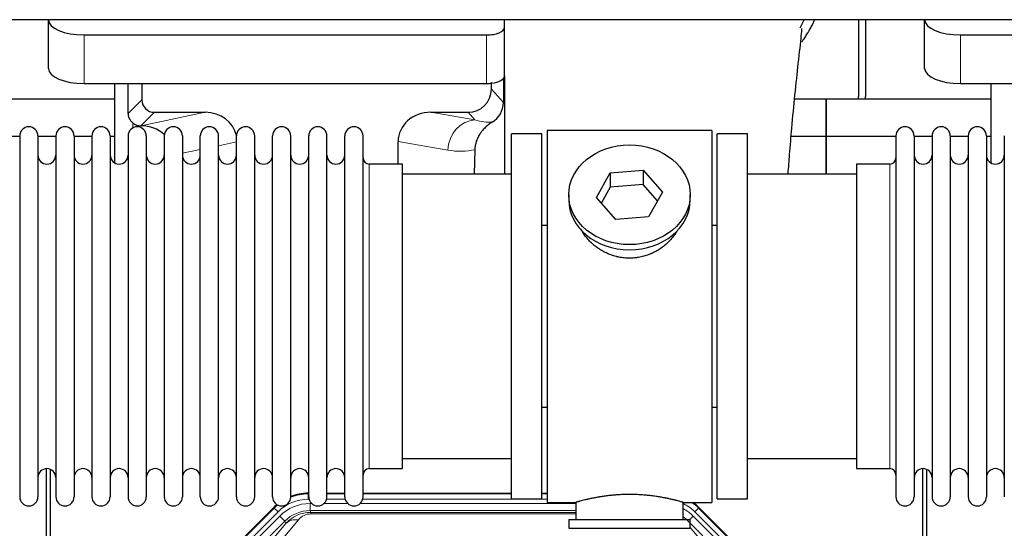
# Model space of a CAD drawing. Header units: inches. Extents: x 0 to 20790, y -12 to 14700.
# Tile 19 of 191: x 2351 to 2901, y 5283 to 5568. Entities that reach past the tile are written whole.
import ezdxf

# ---------------------------------------------------------------- set-up
doc = ezdxf.new("R2010")
doc.units = ezdxf.units.IN
doc.layers.add('1', color=7, linetype='Continuous', true_color=0xffffff)

msp = doc.modelspace()

# ---------------------------------------------------------------- linework, layer by layer
at = {"layer": '1', "color": 2, "linetype": 'Continuous', "lineweight": 25}
for p, q in [((5724.503, 5567.829), (1848.547, 5567.829)), ((2366.597, 5567.83), (2366.597, 5567.762)), ((2366.597, 5540.574), (2366.597, 5567.762)), ((2621.597, 5563.535), (2621.597, 5567.829)), ((2819.547, 5567.831), (2819.547, 5524.959)), ((2823.547, 5567.831), (2823.547, 5524.959)), ((2856.597, 5567.83), (2856.597, 5567.762)), ((2856.597, 5540.574), (2856.597, 5567.762)), ((2621.597, 5536.347), (2621.597, 5563.535)), ((2386.597, 5559.308), (2611.597, 5559.308)), ((2876.597, 5559.308), (3101.597, 5559.308)), ((2621.074, 5534.999), (2621.019, 5521.55)), ((2621.597, 5536.347), (2621.597, 5481.46)), ((2386.597, 5532.12), (2611.597, 5532.12)), ((2403.529, 5532.12), (2403.529, 5487.851)), ((2418.907, 5532.12), (2418.907, 5523.019)), ((2614.312, 5529.006), (2614.312, 5532.723)), ((2876.597, 5532.12), (3101.597, 5532.12)), ((2893.529, 5532.12), (2893.529, 5487.851)), ((2403.534, 5523.434), (2311.547, 5523.434)), ((2801.547, 5523.434), (2783.842, 5523.434)), ((2801.547, 5502.459), (2801.547, 5523.434)), ((2801.547, 5523.434), (2801.547, 5502.459)), ((2893.534, 5523.434), (2801.547, 5523.434)), ((2425.88, 5516.046), (2454.341, 5516.046)), ((2580.509, 5516.046), (2601.361, 5516.046)), ((2418.341, 5508.507), (2418.5, 5508.507)), ((2350.549, 5502.459), (2311.547, 5502.459)), ((2350.547, 5502.859), (2350.547, 5301.059)), ((2360.747, 5502.859), (2360.747, 5301.059)), ((2370.747, 5502.459), (2360.747, 5502.459)), ((2370.747, 5502.859), (2370.747, 5301.059)), ((2380.947, 5502.859), (2380.947, 5301.059)), ((2390.945, 5502.459), (2380.947, 5502.459)), ((2390.947, 5502.859), (2390.947, 5301.059)), ((2403.527, 5502.459), (2401.146, 5502.459)), ((2401.147, 5502.859), (2401.147, 5301.059)), ((2411.147, 5502.859), (2411.147, 5301.059)), ((2421.347, 5502.859), (2421.347, 5301.059)), ((2431.347, 5502.859), (2431.347, 5301.059)), ((2441.547, 5502.859), (2441.547, 5301.059)), ((2451.547, 5301.059), (2451.547, 5502.859)), ((2461.747, 5301.059), (2461.747, 5502.859)), ((2471.747, 5301.059), (2471.747, 5502.859)), ((2481.947, 5301.059), (2481.947, 5502.859)), ((2491.947, 5301.059), (2491.947, 5502.859)), ((2502.147, 5301.059), (2502.147, 5502.859)), ((2512.147, 5301.059), (2512.147, 5502.859)), ((2522.347, 5301.059), (2522.347, 5502.859)), ((2532.347, 5301.059), (2532.347, 5502.859)), ((2542.547, 5301.059), (2542.547, 5502.859)), ((2642.547, 5503.959), (2625.547, 5503.959)), ((2625.547, 5299.959), (2625.547, 5503.959)), ((2642.547, 5299.959), (2642.547, 5503.959)), ((2645.547, 5505.959), (2645.547, 5297.959)), ((2737.547, 5505.959), (2645.547, 5505.959)), ((2737.547, 5505.959), (2737.547, 5297.959)), ((2757.547, 5503.959), (2740.547, 5503.959)), ((2740.547, 5299.959), (2740.547, 5503.959)), ((2757.547, 5299.959), (2757.547, 5503.959)), ((2801.547, 5502.459), (2781.919, 5502.459)), ((2801.547, 5481.459), (2801.547, 5502.459)), ((2801.547, 5502.459), (2801.547, 5481.458)), ((2840.549, 5502.459), (2801.547, 5502.459)), ((2840.547, 5502.859), (2840.547, 5301.059)), ((2850.747, 5502.859), (2850.747, 5301.059)), ((2860.747, 5502.459), (2850.747, 5502.459)), ((2860.747, 5502.859), (2860.747, 5301.059)), ((2870.947, 5502.859), (2870.947, 5301.059)), ((2880.945, 5502.459), (2870.947, 5502.459)), ((2880.947, 5502.859), (2880.947, 5301.059)), ((2893.527, 5502.459), (2891.146, 5502.459)), ((2891.147, 5502.859), (2891.147, 5301.059)), ((2901.147, 5502.859), (2901.147, 5301.059)), ((2562.172, 5487.109), (2562.172, 5499.658)), ((2605.061, 5495.159), (2604.696, 5481.458)), ((2564.547, 5487.109), (2546.047, 5487.109)), ((2564.547, 5316.809), (2564.547, 5487.109)), ((2837.047, 5487.109), (2818.547, 5487.109)), ((2818.547, 5487.109), (2818.547, 5316.809)), ((2625.547, 5481.459), (2564.541, 5481.459)), ((2673.155, 5468.486), (2680.827, 5482.254)), ((2680.827, 5482.254), (2699.218, 5483.695)), ((2680.827, 5482.254), (2680.827, 5474.224)), ((2699.218, 5483.695), (2699.218, 5475.665)), ((2699.218, 5483.695), (2709.938, 5471.369)), ((2818.552, 5481.459), (2757.547, 5481.459)), ((2680.827, 5474.224), (2675.883, 5465.351)), ((2699.218, 5475.665), (2680.827, 5474.224)), ((2707.211, 5466.475), (2699.218, 5475.665)), ((2657.547, 5469.928), (2657.547, 5467.06)), ((2683.875, 5456.16), (2673.155, 5468.486)), ((2709.938, 5471.369), (2702.266, 5457.602)), ((2725.547, 5467.06), (2725.547, 5469.928)), ((2702.266, 5457.602), (2683.875, 5456.16)), ((2642.546, 5452.959), (2645.547, 5452.959)), ((2737.547, 5452.959), (2740.547, 5452.959)), ((2645.547, 5350.959), (2642.546, 5350.959)), ((2740.547, 5350.959), (2737.547, 5350.959)), ((2564.541, 5322.459), (2625.547, 5322.459)), ((2757.547, 5322.459), (2818.552, 5322.459)), ((2365.546, 4916.217), (2365.546, 5316.797)), ((2367.546, 5316.47), (2367.546, 4892.959)), ((2546.047, 5316.809), (2564.547, 5316.809)), ((2818.547, 5316.809), (2837.047, 5316.809)), ((2855.546, 4916.217), (2855.546, 5316.797)), ((2857.546, 5316.47), (2857.546, 4892.959)), ((2511.787, 5303.059), (2512.149, 5303.059)), ((2522.349, 5303.059), (2532.347, 5303.059)), ((2542.547, 5303.059), (2625.544, 5303.059)), ((2642.544, 5303.059), (2645.546, 5303.059)), ((2625.547, 5299.959), (2642.547, 5299.959)), ((2645.547, 5297.959), (2661.547, 5297.959)), ((2661.547, 5297.959), (2661.547, 5288.459)), ((2721.142, 5297.959), (2737.547, 5297.959)), ((2721.547, 5288.459), (2721.547, 5298.075)), ((2740.547, 5299.959), (2757.547, 5299.959)), ((2448.905, 5251.346), (2492.721, 5295.162)), ((2730.372, 5295.162), (2774.188, 5251.346)), ((2657.547, 5288.459), (2725.547, 5288.459)), ((2657.547, 5288.459), (2657.547, 5283.459)), ((2725.547, 5283.459), (2725.547, 5288.459)), ((2657.547, 5283.459), (2725.547, 5283.459))]:
    msp.add_line(p, q, dxfattribs=at)
at = {"layer": '1', "color": 110, "linetype": 'Continuous', "lineweight": 13}
for p, q in [((2386.597, 5532.12), (2386.597, 5559.308)), ((2611.597, 5532.12), (2611.597, 5559.308)), ((2876.597, 5532.12), (2876.597, 5559.308)), ((2614.312, 5529.006), (2621.019, 5521.55)), ((2411.289, 5515.401), (2418.907, 5523.019)), ((2425.88, 5516.046), (2418.341, 5508.507)), ((2418.5, 5508.507), (2454.341, 5516.046)), ((2580.509, 5516.046), (2605.152, 5511.831)), ((2605.152, 5511.831), (2601.361, 5516.046)), ((2413.737, 5507.298), (2413.737, 5510.212)), ((2451.547, 5495.221), (2441.547, 5493.118)), ((2471.746, 5499.47), (2461.746, 5497.367)), ((2590.017, 5494.896), (2562.172, 5499.658)), ((2546.047, 5316.809), (2546.047, 5487.109)), ((2837.047, 5487.109), (2837.047, 5316.809)), ((2511.787, 5303.059), (2511.942, 5302.684)), ((2511.942, 5302.684), (2512.148, 5302.684)), ((2511.942, 5299.689), (2511.942, 5302.684)), ((2522.348, 5302.684), (2532.349, 5302.684)), ((2542.549, 5302.684), (2625.544, 5302.684)), ((2642.545, 5302.684), (2645.546, 5302.684)), ((2512.334, 5299.689), (2511.942, 5299.689)), ((2512.919, 5297.331), (2513.766, 5297.331)), ((2512.919, 5293.337), (2512.919, 5297.331)), ((2520.729, 5297.331), (2533.967, 5297.331)), ((2532.535, 5299.689), (2522.161, 5299.689)), ((2540.929, 5297.331), (2661.545, 5297.331)), ((2645.546, 5299.689), (2542.362, 5299.689)), ((2449.286, 5251.196), (2492.877, 5294.787)), ((2494.995, 5292.669), (2451.404, 5249.078)), ((2492.877, 5294.787), (2492.721, 5295.162)), ((2494.995, 5292.669), (2492.877, 5294.787)), ((2661.545, 5293.337), (2512.919, 5293.337)), ((2512.919, 5293.337), (2513.314, 5292.382)), ((2513.314, 5292.382), (2661.544, 5292.382)), ((2513.314, 5291.503), (2513.314, 5292.382)), ((2661.544, 5291.503), (2513.314, 5291.503)), ((2730.216, 5294.787), (2728.098, 5292.669)), ((2771.689, 5249.078), (2728.098, 5292.669)), ((2730.372, 5295.162), (2730.216, 5294.787)), ((2730.216, 5294.787), (2773.807, 5251.196)), ((2453.796, 5248.136), (2495.971, 5290.311)), ((2498.796, 5287.487), (2456.62, 5245.311)), ((2473.272, 5254.977), (2499.35, 5286.15)), ((2506.411, 5288.196), (2480.333, 5257.023)), ((2498.796, 5287.487), (2495.971, 5290.311)), ((2499.35, 5286.15), (2498.796, 5287.487)), ((2766.472, 5245.311), (2724.297, 5287.487)), ((2725.269, 5288.459), (2727.121, 5290.311)), ((2769.297, 5248.136), (2727.121, 5290.311)), ((2725.547, 5283.994), (2749.821, 5254.977))]:
    msp.add_line(p, q, dxfattribs=at)
at = {"layer": '1', "color": 2, "linetype": 'Continuous', "lineweight": 25}
for centre, radius, start, end in [((2797.547, 5524.959), 22, 356.02453, 0), ((2801.547, 5524.959), 22, 356.02453, 0), ((2355.647, 5502.859), 5.1, 0, 180), ((2375.847, 5502.859), 5.1, 0, 180), ((2396.047, 5502.859), 5.1, 0, 180), ((2416.247, 5502.859), 5.1, 0, 180), ((2436.447, 5502.859), 5.1, 0, 180), ((2456.647, 5502.859), 5.1, 0, 180), ((2476.847, 5502.859), 5.1, 0, 180), ((2497.047, 5502.859), 5.1, 0, 180), ((2517.247, 5502.859), 5.1, 0, 180), ((2537.447, 5502.859), 5.1, 0, 180), ((2845.647, 5502.859), 5.1, 0, 180), ((2865.847, 5502.859), 5.1, 0, 180), ((2886.047, 5502.859), 5.1, 0, 180), ((2365.747, 5492.109), 5, 180, 0), ((2385.947, 5492.109), 5, 180, 0), ((2406.147, 5492.109), 5, 180, 0), ((2426.347, 5492.109), 5, 180, 0), ((2446.547, 5492.109), 5, 180, 0), ((2466.747, 5492.109), 5, 180, 0), ((2486.947, 5492.109), 5, 180, 0), ((2507.147, 5492.109), 5, 180, 0), ((2527.347, 5492.109), 5, 180, 0), ((2546.047, 5490.609), 3.5, 180, 270), ((2837.047, 5490.609), 3.5, 270, 0), ((2855.747, 5492.109), 5, 180, 0), ((2875.947, 5492.109), 5, 180, 0), ((2896.147, 5492.109), 5, 180, 0), ((2365.747, 5311.809), 5, 0, 180), ((2385.947, 5311.809), 5, 0, 180), ((2406.147, 5311.809), 5, 0, 180), ((2426.347, 5311.809), 5, 0, 180), ((2446.547, 5311.809), 5, 0, 180), ((2466.747, 5311.809), 5, 0, 180), ((2486.947, 5311.809), 5, 0, 180), ((2507.147, 5311.809), 5, 0, 180), ((2527.347, 5311.809), 5, 0, 180), ((2546.047, 5313.309), 3.5, 90, 180), ((2837.047, 5313.309), 3.5, 0, 90), ((2855.747, 5311.809), 5, 0, 180), ((2875.947, 5311.809), 5, 0, 180), ((2896.147, 5311.809), 5, 0, 180), ((2355.647, 5301.059), 5.1, 180, 0), ((2375.847, 5301.059), 5.1, 180, 0), ((2396.047, 5301.059), 5.1, 180, 0), ((2416.247, 5301.059), 5.1, 180, 0), ((2436.447, 5301.059), 5.1, 180, 0), ((2456.647, 5301.059), 5.1, 180, 0), ((2476.847, 5301.059), 5.1, 180, 0), ((2497.047, 5301.059), 5.1, 180, 0), ((2517.247, 5301.059), 5.1, 180, 0), ((2537.447, 5301.059), 5.1, 180, 0), ((2845.647, 5301.059), 5.1, 180, 0), ((2865.847, 5301.059), 5.1, 180, 0), ((2886.047, 5301.059), 5.1, 180, 0)]:
    msp.add_arc(centre, radius, start, end, dxfattribs=at)
for centre, major_axis, ratio, start_param, end_param in [((2386.597, 5567.762), (-20, 0), 0.4226815, 0, 1.5707963), ((2876.597, 5567.762), (-20, 0), 0.4226815, 0, 1.5707963), ((2611.597, 5563.535), (-10, 0), 0.4226815, 1.5707963, 3.1415927), ((2386.597, 5540.574), (-20, 0), 0.4226815, 0, 1.5707963), ((2876.597, 5540.574), (-20, 0), 0.4226815, 0, 1.5707963), ((2611.597, 5536.347), (-10, 0), 0.4226815, 1.8474697, 3.1415927), ((2413.737, 5081.841), (10.169, -1338.712), 0.0006671, 1.9006016, 1.9138325), ((2601.271, 5529.096), (-8.754, 9.732), 0.993147, 2.4124357, 3.9763944), ((2611.597, 5536.347), (-10, 0), 0.4226815, 1.5707963, 1.7425489), ((2611.597, 5555.493), (0, 23.658), 0.4226815, 3.3133452, 3.4165375), ((2425.934, 5523.073), (4.987, 4.987), 0.9924325, 2.3599928, 3.9231925), ((2607.979, 5521.639), (12.412, -4.015), 0.9953148, 5.572067, 6.5905896), ((2453.725, 5498.981), (-18.076, -3.802), 0.9203203, 3.1559659, 4.4876926), ((2581.267, 5498.981), (18.879, -3.229), 0.8876007, 1.7611606, 3.2922561), ((2418.341, 5515.48), (-7.027, 0), 0.9924325, 0.8563441, 1.5707963), ((2418.5, 5491.571), (-18.402, 0), 0.9203203, 3.9349859, 4.712389), ((2691.547, 5467.06), (34, 0), 0.819152, 3.1416663, 6.2831608), ((2511.818, 5276.022, 0), (10.349, -24.985), 0.998395, 2.7494612, 3.1145601), ((2711.275, 5276.022, 0), (-10.349, -24.985), 0.998395, 2.7494612, 2.9094018), ((2511.818, 5276.022, 0), (10.349, -24.985), 0.998395, 3.4494404, 3.5337241)]:
    msp.add_ellipse(centre, major_axis=major_axis, ratio=ratio, start_param=start_param, end_param=end_param, dxfattribs=at)
at = {"layer": '1', "color": 110, "linetype": 'Continuous', "lineweight": 13}
for centre, major_axis, ratio, start_param, end_param in [((2605.152, 5494.896), (-2.866, -16.757), 0.8876007, 3.3319569, 4.8630524), ((2604.909, 5525.052), (17.605, -10.298), 0.5880236, 5.056727, 5.602163), ((2589.774, 5525.052), (33.02, -17.025), 0.7759833, 5.0998257, 5.5373073), ((2511.97, 5275.656, 0), (10.345, -24.976), 0.9987509, 2.7494612, 3.1209322), ((2511.97, 5275.656, 0), (9.199, -22.209), 0.998395, 2.7494612, 3.5337241), ((2512.946, 5273.298, 0), (-9.199, 22.209), 0.998395, 5.8910538, 6.6753168), ((2711.123, 5275.656, 0), (-9.199, -22.209), 0.998395, 2.7494612, 3.0857139), ((2711.123, 5275.656), (-10.345, -24.976), 0.9987509, 2.7494612, 2.9335669), ((2511.97, 5275.656, 0), (10.345, -24.976), 0.9987509, 3.439392, 3.5337241), ((2512.946, 5273.298), (7.671, -18.519), 0.9977549, 2.7494612, 3.5337241), ((2513.868, 5271.073), (4.311, -20.925), 0.9337003, 2.9520749, 3.7363379), ((2513.868, 5280.181), (2.389, -11.128), 0.8742439, 2.9560698, 3.7403327), ((2710.147, 5273.298), (9.199, 22.209), 0.998395, 5.8910538, 6.1816355), ((2506.411, 5279.089), (-7.67, 6.416), 0.860824, 5.3364913, 6.1801624), ((2710.147, 5273.298, 0), (-7.671, -18.519), 0.9977549, 2.7494612, 2.9288368)]:
    msp.add_ellipse(centre, major_axis=major_axis, ratio=ratio, start_param=start_param, end_param=end_param, dxfattribs=at)
at = {"layer": '1', "color": 2, "linetype": 'Continuous', "lineweight": 25}
msp.add_ellipse((2691.547, 5469.928), major_axis=(34, 0), ratio=0.819152, dxfattribs=at)
msp.add_open_spline([(2786.987, 5563.262), (2787.774, 5564.72), (2788.509, 5566.197), (2789.191, 5567.688)], degree=3, dxfattribs=at)
for points, knots in [([(2787.946, 5555.47), (2788.363, 5556.044), (2789.265, 5557.326), (2790.129, 5558.641), (2790.821, 5559.735), (2791.049, 5560.102), (2791.387, 5560.656), (2791.498, 5560.841), (2791.72, 5561.212), (2792.27, 5562.142), (2793.22, 5563.83), (2794.233, 5565.785), (2794.819, 5566.992), (2795.026, 5567.431)], [0, 0, 0, 0, 0.153447, 0.3387695, 0.3387695, 0.4314307, 0.4314307, 0.4777613, 0.4777613, 0.5240919, 0.7094144, 0.8947368, 1, 1, 1, 1]), ([(2780.251, 5481.576), (2780.528, 5485.297), (2781.201, 5494.103), (2782.463, 5509.191), (2784.149, 5527.192), (2786.194, 5545.265), (2787.52, 5557.695), (2788.012, 5562.561), (2787.8, 5562.928), (2787.745, 5562.946)], [0, 0, 0, 0, 0.0885493, 0.2132619, 0.388573, 0.591387, 0.8392089, 0.9705005, 1, 1, 1, 1]), ([(2413.737, 5510.212), (2413.548, 5510.375), (2413.368, 5510.546), (2413.03, 5510.904), (2412.87, 5511.091), (2412.571, 5511.479), (2412.432, 5511.681), (2412.286, 5511.918), (2412.27, 5511.945), (2412.238, 5511.998), (2412.223, 5512.024), (2412.176, 5512.105), (2412.085, 5512.266), (2412.002, 5512.43), (2411.844, 5512.762), (2411.751, 5512.988), (2411.589, 5513.449), (2411.52, 5513.684), (2411.45, 5513.985), (2411.437, 5514.045), (2411.412, 5514.167), (2411.401, 5514.228), (2411.369, 5514.411), (2411.351, 5514.534), (2411.307, 5514.903), (2411.291, 5515.151), (2411.289, 5515.401)], [0, 0, 0, 0, 0.125, 0.125, 0.25, 0.25, 0.375, 0.375, 0.390625, 0.390625, 0.40625, 0.40625, 0.4375, 0.5, 0.5, 0.625, 0.625, 0.75, 0.75, 0.78125, 0.78125, 0.8125, 0.8125, 0.875, 0.875, 1, 1, 1, 1]), ([(2614.775, 5510.534), (2614.434, 5510.327), (2613.766, 5509.899), (2612.804, 5509.209), (2611.883, 5508.472), (2611.296, 5507.949), (2610.723, 5507.409), (2610.444, 5507.131), (2609.899, 5506.557), (2609.635, 5506.262), (2609.313, 5505.882), (2609.249, 5505.806), (2609.123, 5505.652), (2608.936, 5505.42), (2608.754, 5505.185), (2608.399, 5504.71), (2607.946, 5504.066), (2607.536, 5503.398), (2607.147, 5502.719), (2606.963, 5502.373), (2606.618, 5501.669), (2606.457, 5501.312), (2606.158, 5500.583), (2606.02, 5500.212), (2605.863, 5499.74), (2605.832, 5499.646), (2605.787, 5499.503), (2605.773, 5499.455), (2605.744, 5499.36), (2605.672, 5499.121), (2605.606, 5498.881), (2605.459, 5498.303), (2605.375, 5497.916), (2605.235, 5497.136), (2605.18, 5496.744), (2605.098, 5495.955), (2605.072, 5495.558), (2605.061, 5495.159)], [0, 0, 0, 0, 0.0625, 0.125, 0.1875, 0.25, 0.25, 0.3125, 0.3125, 0.375, 0.375, 0.390625, 0.390625, 0.40625, 0.4375, 0.4375, 0.5, 0.5625, 0.5625, 0.625, 0.625, 0.6875, 0.6875, 0.75, 0.75, 0.765625, 0.765625, 0.7734375, 0.7734375, 0.78125, 0.8125, 0.8125, 0.875, 0.875, 0.9375, 0.9375, 1, 1, 1, 1]), ([(2694.404, 5434.636), (2693.413, 5434.542), (2692.425, 5434.497), (2690.456, 5434.504), (2689.475, 5434.556), (2687.52, 5434.754), (2686.547, 5434.9), (2685.334, 5435.143), (2685.092, 5435.195), (2684.728, 5435.277), (2684.607, 5435.305), (2684.366, 5435.363), (2683.764, 5435.511), (2683.171, 5435.676), (2681.76, 5436.104), (2680.84, 5436.432), (2679.038, 5437.171), (2678.156, 5437.582), (2676.862, 5438.26), (2676.435, 5438.496), (2675.908, 5438.804), (2675.803, 5438.866), (2675.593, 5438.992), (2675.28, 5439.182), (2674.972, 5439.376), (2673.955, 5440.035), (2673.174, 5440.594), (2671.675, 5441.773), (2670.956, 5442.392), (2669.582, 5443.689), (2668.927, 5444.367), (2667.68, 5445.781), (2667.099, 5446.505), (2666.019, 5447.987), (2665.521, 5448.744), (2664.777, 5449.998), (2664.508, 5450.485), (2664.255, 5450.979)], [0, 0, 0, 0, 0.0792205, 0.0792205, 0.1584409, 0.1584409, 0.2376614, 0.2376614, 0.2574665, 0.2574665, 0.2673691, 0.2673691, 0.2772716, 0.3168819, 0.3168819, 0.3961024, 0.3961024, 0.4753228, 0.4753228, 0.5149331, 0.5149331, 0.5248356, 0.5248356, 0.5347382, 0.5545433, 0.5545433, 0.6337638, 0.6337638, 0.7129842, 0.7129842, 0.7922047, 0.7922047, 0.8714252, 0.8714252, 0.9506456, 0.9506456, 1, 1, 1, 1]), ([(2718.445, 5450.239), (2718.285, 5449.95), (2718.119, 5449.662), (2717.887, 5449.278), (2717.828, 5449.18), (2717.708, 5448.986), (2717.526, 5448.695), (2717.339, 5448.408), (2716.958, 5447.838), (2716.694, 5447.463), (2715.876, 5446.354), (2715.293, 5445.636), (2714.052, 5444.246), (2713.395, 5443.573), (2712.527, 5442.762), (2712.262, 5442.521), (2711.993, 5442.283), (2711.812, 5442.125), (2711.721, 5442.047), (2711.264, 5441.658), (2710.892, 5441.356), (2709.755, 5440.474), (2708.971, 5439.921), (2707.351, 5438.885), (2706.514, 5438.402), (2705.219, 5437.733), (2704.781, 5437.519), (2704.113, 5437.213), (2703.889, 5437.113), (2703.55, 5436.967), (2703.436, 5436.918), (2703.208, 5436.823), (2703.094, 5436.777), (2702.066, 5436.362), (2701.138, 5436.039), (2699.259, 5435.481), (2698.306, 5435.248), (2696.857, 5434.966), (2696.371, 5434.884), (2695.638, 5434.777), (2695.392, 5434.745), (2694.899, 5434.686), (2694.652, 5434.659), (2694.404, 5434.636)], [0, 0, 0, 0, 0.0354008, 0.0354008, 0.0474583, 0.0474583, 0.0595158, 0.0836308, 0.0836308, 0.1318607, 0.1318607, 0.2283206, 0.2283206, 0.3247806, 0.3247806, 0.3488955, 0.360953, 0.360953, 0.3730105, 0.3730105, 0.4212405, 0.4212405, 0.5177004, 0.5177004, 0.6141603, 0.6141603, 0.6623903, 0.6623903, 0.6865053, 0.6865053, 0.6985627, 0.6985627, 0.7106202, 0.7106202, 0.8070802, 0.8070802, 0.9035401, 0.9035401, 0.95177, 0.95177, 0.975885, 0.975885, 1, 1, 1, 1]), ([(2721.547, 5297.959), (2721.547, 5297.959), (2721.499, 5297.973), (2721.355, 5298.014), (2721.295, 5298.031), (2721.186, 5298.063), (2721.127, 5298.079), (2721.061, 5298.098), (2721.015, 5298.111), (2720.992, 5298.118), (2720.773, 5298.18), (2720.532, 5298.247), (2719.961, 5298.406), (2719.63, 5298.496), (2718.88, 5298.697), (2718.46, 5298.808), (2717.936, 5298.943), (2717.877, 5298.958), (2717.758, 5298.988), (2717.697, 5299.003), (2717.515, 5299.05), (2717.39, 5299.081), (2717.01, 5299.176), (2716.748, 5299.241), (2715.932, 5299.439), (2715.351, 5299.576), (2714.116, 5299.856), (2713.462, 5299.999), (2712.425, 5300.215), (2712.07, 5300.288), (2711.614, 5300.378), (2711.522, 5300.396), (2711.338, 5300.432), (2711.06, 5300.486), (2710.779, 5300.54), (2709.833, 5300.718), (2709.05, 5300.856), (2707.433, 5301.124), (2706.599, 5301.252), (2705.308, 5301.434), (2704.434, 5301.552), (2703.533, 5301.662), (2702.961, 5301.728), (2702.847, 5301.741), (2702.617, 5301.766), (2702.272, 5301.804), (2701.926, 5301.841), (2701.231, 5301.911), (2700.765, 5301.955), (2699.358, 5302.078), (2698.408, 5302.148), (2696.487, 5302.262), (2695.514, 5302.306), (2694.284, 5302.343), (2693.914, 5302.352), (2693.48, 5302.361), (2693.294, 5302.365), (2693.169, 5302.367), (2693.107, 5302.368), (2692.548, 5302.376), (2692.052, 5302.38), (2690.568, 5302.38), (2689.585, 5302.365), (2687.631, 5302.308), (2686.659, 5302.265), (2685.211, 5302.18), (2684.729, 5302.148), (2684.009, 5302.095), (2683.77, 5302.077), (2683.411, 5302.048), (2683.291, 5302.038), (2683.053, 5302.018), (2682.934, 5302.008), (2681.869, 5301.915), (2680.944, 5301.821), (2679.136, 5301.614), (2678.254, 5301.5), (2676.53, 5301.258), (2675.689, 5301.128), (2674.767, 5300.976), (2674.665, 5300.959), (2674.462, 5300.925), (2674.159, 5300.874), (2673.86, 5300.822), (2673.27, 5300.717), (2672.885, 5300.647), (2671.754, 5300.435), (2671.033, 5300.291), (2669.657, 5300.005), (2669.002, 5299.861), (2668.224, 5299.685), (2667.993, 5299.632), (2667.768, 5299.58), (2667.618, 5299.545), (2667.544, 5299.528), (2667.176, 5299.442), (2666.893, 5299.374), (2666.075, 5299.175), (2665.573, 5299.049), (2664.651, 5298.813), (2664.232, 5298.702), (2663.667, 5298.551), (2663.489, 5298.503), (2663.238, 5298.434), (2663.117, 5298.401), (2663.002, 5298.369), (2662.927, 5298.349), (2662.89, 5298.338), (2662.564, 5298.248), (2662.323, 5298.18), (2661.937, 5298.071), (2661.791, 5298.029), (2661.645, 5297.987), (2661.608, 5297.977), (2661.571, 5297.966), (2661.562, 5297.963), (2661.55, 5297.96), (2661.546, 5297.959), (2661.546, 5297.959)], [0, 0, 0, 0, 0.0311289, 0.0311289, 0.0467558, 0.0467558, 0.0545693, 0.0584761, 0.0584761, 0.0623828, 0.0623828, 0.0936367, 0.0936367, 0.1248906, 0.1248906, 0.1561445, 0.1561445, 0.1600513, 0.1600513, 0.163958, 0.163958, 0.1717715, 0.1717715, 0.1873984, 0.1873984, 0.2186523, 0.2186523, 0.2499062, 0.2499062, 0.2655332, 0.2655332, 0.2694399, 0.2694399, 0.2733467, 0.2811601, 0.2811601, 0.3124141, 0.3124141, 0.343668, 0.343668, 0.3592949, 0.3749219, 0.3749219, 0.3788286, 0.3788286, 0.3827353, 0.3905488, 0.3905488, 0.4061758, 0.4061758, 0.4374297, 0.4374297, 0.4686836, 0.4686836, 0.4764971, 0.4804038, 0.4823572, 0.4823572, 0.4843105, 0.4843105, 0.4999375, 0.4999375, 0.5311914, 0.5311914, 0.5624453, 0.5624453, 0.5780723, 0.5780723, 0.5858857, 0.5858857, 0.5897925, 0.5897925, 0.5936992, 0.5936992, 0.6249531, 0.6249531, 0.656207, 0.656207, 0.6874609, 0.6874609, 0.6913677, 0.6913677, 0.6952744, 0.7030879, 0.7030879, 0.7187148, 0.7187148, 0.7499687, 0.7499687, 0.7812227, 0.7812227, 0.7890361, 0.7929429, 0.7929429, 0.7968496, 0.7968496, 0.8124766, 0.8124766, 0.8437305, 0.8437305, 0.8749844, 0.8749844, 0.8906113, 0.8906113, 0.8984248, 0.9023315, 0.9023315, 0.9062383, 0.9062383, 0.9374922, 0.9374922, 0.9687461, 0.9687461, 0.984373, 0.984373, 0.9921865, 0.9921865, 1, 1, 1, 1])]:
    msp.add_open_spline(points, degree=3, knots=knots, dxfattribs=at)
msp.add_rational_spline([(2614.312, 5532.723), (2614.32, 5532.502), (2614.328, 5532.281)], [0.500000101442, 0.499999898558, 0.500000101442], degree=2, dxfattribs=at)

doc.saveas('drawing.dxf')
